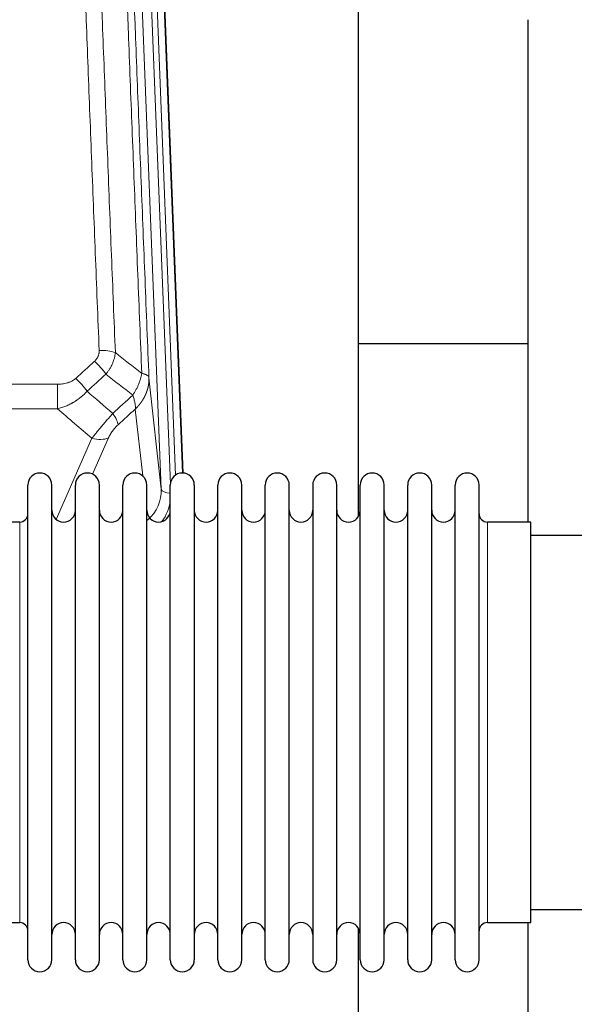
# Model space of a CAD drawing. Header units: inches. Extents: x 0 to 23760, y -13 to 16800.
# Tile 59 of 256: x 5545 to 5781, y 7648 to 8066. Entities that reach past the tile are written whole.
import ezdxf

# ---------------------------------------------------------------- set-up
doc = ezdxf.new("R2010")
doc.units = ezdxf.units.IN
doc.layers.add('1', color=7, linetype='Continuous', true_color=0xffffff)

msp = doc.modelspace()

# ---------------------------------------------------------------- linework, layer by layer
at = {"layer": '1', "color": 110, "linetype": 'Continuous', "lineweight": 13}
for p, q in [((5605.05, 7866.602), (5591.983, 8198.496)), ((5608.896, 7868.688), (5595.975, 8196.869)), ((5611.101, 7872.585), (5598.323, 8197.162)), ((5601.317, 8195.942), (5614.012, 7873.477)), ((5599.802, 7914.008), (5605.05, 7866.602)), ((5327.7, 7911.208), (5560.872, 7911.208)), ((5560.872, 7911.208), (5560.872, 7900.776)), ((5560.872, 7900.776), (5327.7, 7900.776)), ((5597.135, 7872.222), (5593.987, 7900.656)), ((5560.343, 7853.737), (5575.499, 7888.257)), ((5582.56, 7888.406), (5575.786, 7872.976)), ((5544.786, 7843.004), (5544.786, 7852.625)), ((5743.786, 7682.325), (5743.786, 7852.625)), ((5544.786, 7682.325), (5544.786, 7843.004))]:
    msp.add_line(p, q, dxfattribs=at)
at = {"layer": '1', "color": 2, "linetype": 'Continuous', "lineweight": 25}
for p, q in [((5601.69, 8192.683), (5614.257, 7873.471)), ((5688.946, 7855.011), (5688.946, 8080.394)), ((5760.946, 8066.203), (5760.946, 7852.625)), ((5760.939, 7928.346), (5688.897, 7928.346)), ((5548.286, 7856.974), (5548.286, 7868.375)), ((5558.486, 7856.974), (5558.486, 7868.375)), ((5568.486, 7856.974), (5568.486, 7868.375)), ((5578.686, 7856.974), (5578.686, 7868.375)), ((5588.686, 7856.974), (5588.686, 7868.375)), ((5598.886, 7856.974), (5598.886, 7868.375)), ((5608.886, 7856.974), (5608.886, 7868.375)), ((5619.086, 7868.375), (5619.086, 7856.974)), ((5629.086, 7856.974), (5629.086, 7868.375)), ((5639.286, 7856.974), (5639.286, 7868.375)), ((5649.286, 7666.575), (5649.286, 7868.375)), ((5659.486, 7666.575), (5659.486, 7868.375)), ((5669.486, 7868.375), (5669.486, 7666.575)), ((5679.686, 7666.575), (5679.686, 7868.375)), ((5689.686, 7666.575), (5689.686, 7868.375)), ((5699.886, 7666.575), (5699.886, 7868.375)), ((5709.886, 7666.575), (5709.886, 7868.375)), ((5720.086, 7666.575), (5720.086, 7868.375)), ((5730.086, 7666.575), (5730.086, 7868.375)), ((5740.286, 7666.575), (5740.286, 7868.375)), ((5548.286, 7666.575), (5548.286, 7856.974)), ((5558.486, 7666.575), (5558.486, 7856.974)), ((5568.486, 7666.575), (5568.486, 7856.974)), ((5578.686, 7666.575), (5578.686, 7856.974)), ((5588.686, 7666.575), (5588.686, 7856.974)), ((5598.886, 7666.575), (5598.886, 7856.974)), ((5608.886, 7666.575), (5608.886, 7856.974)), ((5619.086, 7856.974), (5619.086, 7666.575)), ((5629.086, 7666.575), (5629.086, 7856.974)), ((5639.286, 7666.575), (5639.286, 7856.974)), ((5544.786, 7852.625), (5526.286, 7852.625)), ((5762.286, 7852.625), (5743.786, 7852.625)), ((5762.286, 7682.325), (5762.286, 7852.625)), ((5858.286, 7846.975), (5762.286, 7846.975)), ((5762.286, 7687.975), (5858.286, 7687.975)), ((5526.286, 7682.325), (5544.786, 7682.325)), ((5743.786, 7682.325), (5762.286, 7682.325)), ((5760.946, 7682.328), (5760.946, 7643.122)), ((5688.946, 7643.122), (5688.946, 7679.949))]:
    msp.add_line(p, q, dxfattribs=at)
for centre, radius, start, end in [((5553.386, 7868.375), 5.1, 0, 180), ((5573.586, 7868.375), 5.1, 0, 180), ((5593.786, 7868.375), 5.1, 0, 180), ((5613.986, 7868.375), 5.1, 0, 180), ((5634.186, 7868.375), 5.1, 0, 180), ((5654.386, 7868.375), 5.1, 0, 180), ((5674.586, 7868.375), 5.1, 0, 180), ((5694.786, 7868.375), 5.1, 0, 180), ((5714.986, 7868.375), 5.1, 0, 180), ((5735.186, 7868.375), 5.1, 0, 180), ((5563.486, 7857.625), 5, 180, 0), ((5583.686, 7857.625), 5, 180, 0), ((5603.886, 7857.625), 5, 180, 0), ((5624.086, 7857.625), 5, 180, 0), ((5644.286, 7857.625), 5, 180, 0), ((5664.486, 7857.625), 5, 180, 0), ((5684.686, 7857.625), 5, 180, 0), ((5704.886, 7857.625), 5, 180, 0), ((5725.086, 7857.625), 5, 180, 0), ((5544.786, 7856.125), 3.5, 270, 0), ((5743.786, 7856.125), 3.5, 180, 270), ((5544.786, 7678.825), 3.5, 0, 90), ((5563.486, 7677.325), 5, 0, 180), ((5583.686, 7677.325), 5, 0, 180), ((5603.886, 7677.325), 5, 0, 180), ((5624.086, 7677.325), 5, 0, 180), ((5644.286, 7677.325), 5, 0, 180), ((5664.486, 7677.325), 5, 0, 180), ((5684.686, 7677.325), 5, 0, 180), ((5704.886, 7677.325), 5, 0, 180), ((5725.086, 7677.325), 5, 0, 180), ((5743.786, 7678.825), 3.5, 90, 180), ((5553.386, 7666.575), 5.1, 180, 0), ((5573.586, 7666.575), 5.1, 180, 0), ((5593.786, 7666.575), 5.1, 180, 0), ((5613.986, 7666.575), 5.1, 180, 0), ((5634.186, 7666.575), 5.1, 180, 0), ((5654.386, 7666.575), 5.1, 180, 0), ((5674.586, 7666.575), 5.1, 180, 0), ((5694.786, 7666.575), 5.1, 180, 0), ((5714.986, 7666.575), 5.1, 180, 0), ((5735.186, 7666.575), 5.1, 180, 0)]:
    msp.add_arc(centre, radius, start, end, dxfattribs=at)
at = {"layer": '1', "color": 110, "linetype": 'Continuous', "lineweight": 13}
for centre, major_axis, ratio, start_param, end_param in [((5578.611, 7921.299), (9.992, 0.404), 0.431453, 0.7935197, 1.5533391), ((5576.639, 7916.706), (-6.729, 7.397), 0.3051216, 4.2889758, 5.0360109), ((5568.631, 7909.413), (-6.736, 7.391), 0.3030979, 4.2875497, 5.03344), ((5579.586, 7900.026), (-6.719, 7.407), 0.3029797, 3.5431496, 4.2886573), ((5575.499, 7894.428), (9.156, -4.02), 0.5833249, 4.9631119, 5.806783), ((5585.022, 7866.104), (20.033, -0.591), 0.8872905, 5.5253333, 6.3444464), ((5609.042, 7866.822), (-3.997, -0.157), 0.4614673, 0.0341943, 1.5136497), ((5585.022, 7864.257), (24.034, -0.11), 0.8859493, 5.722211, 6.1681029)]:
    msp.add_ellipse(centre, major_axis=major_axis, ratio=ratio, start_param=start_param, end_param=end_param, dxfattribs=at)
for points, knots in [([(5578.611, 7925.616), (5578.054, 7939.447), (5576.953, 7966.977), (5575.346, 8007.881), (5574.303, 8034.889), (5573.533, 8055.048), (5573.15, 8065.103), (5572.772, 8075.121), (5572.521, 8081.791), (5572.395, 8085.122), (5571.772, 8101.757), (5571.281, 8114.995), (5570.555, 8134.744), (5570.315, 8141.308), (5569.84, 8154.399), (5569.604, 8160.925), (5568.902, 8180.448), (5567.981, 8206.328), (5567.091, 8231.906), (5566.653, 8244.619)], [0, 0, 0, 0, 0.125, 0.25, 0.375, 0.375, 0.4375, 0.46875, 0.46875, 0.5, 0.5, 0.625, 0.625, 0.6875, 0.6875, 0.75, 0.75, 0.875, 1, 1, 1, 1]), ([(5573.521, 8243.253), (5573.959, 8230.556), (5574.85, 8205.011), (5575.772, 8179.164), (5576.475, 8159.666), (5576.711, 8153.147), (5577.188, 8140.073), (5577.428, 8133.517), (5578.154, 8113.793), (5578.646, 8100.573), (5579.271, 8083.959), (5579.396, 8080.632), (5579.648, 8073.97), (5580.026, 8063.965), (5580.409, 8053.923), (5581.181, 8033.79), (5582.225, 8006.816), (5583.834, 7965.964), (5584.937, 7938.469), (5585.495, 7924.656)], [0, 0, 0, 0, 0.125, 0.25, 0.25, 0.3125, 0.3125, 0.375, 0.375, 0.5, 0.5, 0.53125, 0.53125, 0.5625, 0.625, 0.625, 0.75, 0.875, 1, 1, 1, 1]), ([(5596.747, 7915.788), (5596.175, 7929.841), (5595.048, 7957.812), (5593.402, 7999.364), (5592.336, 8026.795), (5591.548, 8047.268), (5591.156, 8057.479), (5590.705, 8069.347), (5590.512, 8074.424), (5590.384, 8077.807), (5590.32, 8079.497), (5590.002, 8087.943), (5589.622, 8098.05), (5589.184, 8109.794), (5588.998, 8114.816), (5588.873, 8118.162), (5588.812, 8119.834), (5588.255, 8134.871), (5587.283, 8161.445), (5585.872, 8200.839), (5584.963, 8226.788), (5584.517, 8239.685)], [0, 0, 0, 0, 0.125, 0.25, 0.375, 0.375, 0.4375, 0.46875, 0.484375, 0.484375, 0.5, 0.5, 0.5625, 0.59375, 0.609375, 0.609375, 0.625, 0.625, 0.75, 0.875, 1, 1, 1, 1]), ([(5587.607, 8236.676), (5588.052, 8223.829), (5588.957, 8197.978), (5590.364, 8158.734), (5591.334, 8132.26), (5591.889, 8117.281), (5591.951, 8115.615), (5592.074, 8112.282), (5592.26, 8107.278), (5592.697, 8095.579), (5593.076, 8085.511), (5593.394, 8077.097), (5593.457, 8075.413), (5593.585, 8072.044), (5593.777, 8066.986), (5594.227, 8055.162), (5594.617, 8044.989), (5595.404, 8024.594), (5596.467, 7997.267), (5598.108, 7955.872), (5599.232, 7928.008), (5599.802, 7914.008)], [0, 0, 0, 0, 0.125, 0.25, 0.375, 0.375, 0.390625, 0.390625, 0.40625, 0.4375, 0.5, 0.5, 0.515625, 0.515625, 0.53125, 0.5625, 0.625, 0.625, 0.75, 0.875, 1, 1, 1, 1]), ([(5578.611, 7925.616), (5578.62, 7925.403), (5578.618, 7925.19), (5578.601, 7924.924), (5578.597, 7924.871), (5578.587, 7924.764), (5578.581, 7924.711), (5578.562, 7924.552), (5578.547, 7924.446), (5578.491, 7924.133), (5578.443, 7923.926), (5578.322, 7923.519), (5578.25, 7923.319), (5578.124, 7923.022), (5578.079, 7922.924), (5578.007, 7922.778), (5577.982, 7922.73), (5577.931, 7922.633), (5577.904, 7922.585), (5577.77, 7922.349), (5577.652, 7922.166), (5577.396, 7921.813), (5577.258, 7921.643), (5576.963, 7921.315), (5576.806, 7921.157), (5576.639, 7921.005)], [0, 0, 0, 0, 0.125, 0.125, 0.15625, 0.15625, 0.1875, 0.1875, 0.25, 0.25, 0.375, 0.375, 0.5, 0.5, 0.5625, 0.5625, 0.59375, 0.59375, 0.625, 0.625, 0.75, 0.75, 0.875, 0.875, 1, 1, 1, 1]), ([(5585.495, 7924.656), (5585.458, 7924.262), (5585.405, 7923.867), (5585.317, 7923.373), (5585.298, 7923.274), (5585.259, 7923.076), (5585.238, 7922.977), (5585.172, 7922.68), (5585.124, 7922.482), (5584.968, 7921.892), (5584.726, 7921.108), (5584.418, 7920.332), (5584.162, 7919.753), (5584.05, 7919.512), (5583.932, 7919.272), (5583.884, 7919.176), (5583.86, 7919.128), (5583.786, 7918.985), (5583.736, 7918.889), (5583.482, 7918.415), (5583.264, 7918.041), (5582.799, 7917.306), (5582.304, 7916.582), (5581.752, 7915.882), (5581.462, 7915.538)], [0, 0, 0, 0, 0.125, 0.125, 0.15625, 0.15625, 0.1875, 0.1875, 0.25, 0.25, 0.375, 0.5, 0.5, 0.5625, 0.578125, 0.578125, 0.59375, 0.59375, 0.625, 0.625, 0.75, 0.75, 0.875, 1, 1, 1, 1]), ([(5596.747, 7915.788), (5596.618, 7915.044), (5596.439, 7914.281), (5595.983, 7912.737), (5595.705, 7911.955), (5595.217, 7910.781), (5595.043, 7910.39), (5594.671, 7909.609), (5594.473, 7909.22), (5593.847, 7908.058), (5593.385, 7907.291), (5592.882, 7906.543)], [0, 0, 0, 0, 0.25, 0.25, 0.5, 0.5, 0.625, 0.625, 0.75, 0.75, 1, 1, 1, 1]), ([(5599.802, 7914.008), (5599.772, 7914.212), (5599.682, 7914.407), (5599.459, 7914.682), (5599.371, 7914.77), (5599.165, 7914.939), (5599.047, 7915.02), (5598.786, 7915.173), (5598.642, 7915.246), (5598.328, 7915.381), (5598.158, 7915.445), (5597.794, 7915.561), (5597.6, 7915.614), (5597.189, 7915.71), (5596.973, 7915.752), (5596.747, 7915.788)], [0, 0, 0, 0, 0.25, 0.25, 0.375, 0.375, 0.5, 0.5, 0.625, 0.625, 0.75, 0.75, 0.875, 0.875, 1, 1, 1, 1]), ([(5568.631, 7913.683), (5568.505, 7913.568), (5568.375, 7913.458), (5568.174, 7913.298), (5568.106, 7913.246), (5567.968, 7913.145), (5567.898, 7913.095), (5567.546, 7912.853), (5567.252, 7912.677), (5566.641, 7912.359), (5566.325, 7912.216), (5565.918, 7912.056), (5565.836, 7912.025), (5565.671, 7911.965), (5565.588, 7911.936), (5565.34, 7911.852), (5565.174, 7911.8), (5564.673, 7911.655), (5564.335, 7911.573), (5563.656, 7911.436), (5563.313, 7911.38), (5562.624, 7911.293), (5562.276, 7911.26), (5561.578, 7911.218), (5561.226, 7911.208), (5560.872, 7911.208)], [0, 0, 0, 0, 0.0625, 0.0625, 0.09375, 0.09375, 0.125, 0.125, 0.25, 0.25, 0.375, 0.375, 0.40625, 0.40625, 0.4375, 0.4375, 0.5, 0.5, 0.625, 0.625, 0.75, 0.75, 0.875, 0.875, 1, 1, 1, 1]), ([(5599.802, 7914.008), (5599.803, 7913.988), (5599.804, 7913.948), (5599.806, 7913.889), (5599.808, 7913.829), (5599.809, 7913.769), (5599.81, 7913.709), (5599.811, 7913.65), (5599.812, 7913.59), (5599.812, 7913.53), (5599.812, 7913.471), (5599.812, 7913.411), (5599.812, 7913.351), (5599.812, 7913.292), (5599.811, 7913.232), (5599.81, 7913.173), (5599.809, 7913.113), (5599.807, 7913.054), (5599.805, 7912.994), (5599.804, 7912.935), (5599.801, 7912.875), (5599.799, 7912.816), (5599.796, 7912.756), (5599.794, 7912.697), (5599.791, 7912.637), (5599.787, 7912.578), (5599.784, 7912.519), (5599.78, 7912.459), (5599.776, 7912.4), (5599.772, 7912.341), (5599.767, 7912.281), (5599.763, 7912.222), (5599.758, 7912.163), (5599.753, 7912.104), (5599.747, 7912.045), (5599.742, 7911.985), (5599.736, 7911.926), (5599.73, 7911.867), (5599.724, 7911.808), (5599.717, 7911.749), (5599.71, 7911.69), (5599.703, 7911.631), (5599.696, 7911.572), (5599.689, 7911.514), (5599.681, 7911.455), (5599.673, 7911.396), (5599.665, 7911.337), (5599.657, 7911.278), (5599.649, 7911.22), (5599.64, 7911.161), (5599.631, 7911.103), (5599.622, 7911.044), (5599.613, 7910.985), (5599.603, 7910.927), (5599.593, 7910.868), (5599.583, 7910.81), (5599.573, 7910.752), (5599.563, 7910.693), (5599.552, 7910.635), (5599.541, 7910.577), (5599.53, 7910.519), (5599.519, 7910.461), (5599.507, 7910.403), (5599.495, 7910.345), (5599.483, 7910.287), (5599.471, 7910.229), (5599.459, 7910.171), (5599.446, 7910.113), (5599.434, 7910.055), (5599.421, 7909.997), (5599.407, 7909.94), (5599.394, 7909.882), (5599.38, 7909.824), (5599.367, 7909.767), (5599.353, 7909.709), (5599.338, 7909.652), (5599.324, 7909.595), (5599.309, 7909.537), (5599.294, 7909.48), (5599.279, 7909.423), (5599.264, 7909.366), (5599.249, 7909.309), (5599.233, 7909.252), (5599.217, 7909.195), (5599.201, 7909.138), (5599.185, 7909.081), (5599.168, 7909.024), (5599.152, 7908.967), (5599.135, 7908.911), (5599.118, 7908.854), (5599.1, 7908.798), (5599.083, 7908.741), (5599.065, 7908.685), (5599.047, 7908.628), (5599.029, 7908.572), (5599.011, 7908.516), (5598.993, 7908.46), (5598.974, 7908.404), (5598.955, 7908.348), (5598.936, 7908.292), (5598.917, 7908.236), (5598.898, 7908.18), (5598.878, 7908.124), (5598.858, 7908.069), (5598.838, 7908.013), (5598.818, 7907.957), (5598.798, 7907.902), (5598.777, 7907.847), (5598.756, 7907.791), (5598.735, 7907.736), (5598.714, 7907.681), (5598.693, 7907.626), (5598.672, 7907.571), (5598.65, 7907.516), (5598.628, 7907.461), (5598.606, 7907.406), (5598.584, 7907.351), (5598.561, 7907.297), (5598.539, 7907.242), (5598.516, 7907.188), (5598.493, 7907.133), (5598.47, 7907.079), (5598.447, 7907.025), (5598.423, 7906.97), (5598.399, 7906.916), (5598.376, 7906.862), (5598.351, 7906.808), (5598.327, 7906.755), (5598.303, 7906.701), (5598.278, 7906.647), (5598.254, 7906.593), (5598.229, 7906.54), (5598.204, 7906.487), (5598.178, 7906.433), (5598.153, 7906.38), (5598.127, 7906.327), (5598.102, 7906.274), (5598.076, 7906.221), (5598.05, 7906.168), (5598.023, 7906.115), (5597.997, 7906.062), (5597.97, 7906.009), (5597.943, 7905.957), (5597.916, 7905.904), (5597.889, 7905.852), (5597.862, 7905.799), (5597.835, 7905.747), (5597.807, 7905.695), (5597.779, 7905.643), (5597.751, 7905.591), (5597.723, 7905.539), (5597.695, 7905.487), (5597.666, 7905.436), (5597.638, 7905.384), (5597.609, 7905.332), (5597.58, 7905.281), (5597.551, 7905.23), (5597.522, 7905.178), (5597.492, 7905.127), (5597.463, 7905.076), (5597.433, 7905.025), (5597.403, 7904.974), (5597.373, 7904.924), (5597.343, 7904.873), (5597.313, 7904.822), (5597.282, 7904.772), (5597.252, 7904.722), (5597.221, 7904.671), (5597.19, 7904.621), (5597.159, 7904.571), (5597.128, 7904.521), (5597.096, 7904.471), (5597.065, 7904.421), (5597.033, 7904.371), (5597.001, 7904.322), (5596.969, 7904.272), (5596.937, 7904.223), (5596.905, 7904.174), (5596.872, 7904.124), (5596.84, 7904.075), (5596.807, 7904.026), (5596.774, 7903.977), (5596.741, 7903.929), (5596.708, 7903.88), (5596.675, 7903.831), (5596.641, 7903.783), (5596.608, 7903.734), (5596.574, 7903.686), (5596.54, 7903.638), (5596.506, 7903.59), (5596.472, 7903.542), (5596.438, 7903.494), (5596.403, 7903.446), (5596.369, 7903.398), (5596.334, 7903.351), (5596.299, 7903.303), (5596.264, 7903.256), (5596.229, 7903.209), (5596.194, 7903.162), (5596.159, 7903.115), (5596.123, 7903.068), (5596.088, 7903.021), (5596.052, 7902.974), (5596.016, 7902.928), (5595.98, 7902.881), (5595.944, 7902.835), (5595.908, 7902.788), (5595.871, 7902.742), (5595.835, 7902.696), (5595.798, 7902.65), (5595.761, 7902.604), (5595.724, 7902.558), (5595.687, 7902.513), (5595.65, 7902.467), (5595.613, 7902.422), (5595.576, 7902.377), (5595.538, 7902.331), (5595.501, 7902.286), (5595.463, 7902.241), (5595.425, 7902.196), (5595.387, 7902.152), (5595.349, 7902.107), (5595.311, 7902.062), (5595.272, 7902.018), (5595.234, 7901.974), (5595.195, 7901.929), (5595.157, 7901.885), (5595.118, 7901.841), (5595.079, 7901.798), (5595.04, 7901.754), (5595.001, 7901.71), (5594.961, 7901.667), (5594.922, 7901.623), (5594.883, 7901.58), (5594.843, 7901.537), (5594.803, 7901.494), (5594.763, 7901.451), (5594.724, 7901.408), (5594.684, 7901.365), (5594.643, 7901.323), (5594.603, 7901.28), (5594.563, 7901.238), (5594.522, 7901.195), (5594.482, 7901.153), (5594.441, 7901.111), (5594.4, 7901.069), (5594.359, 7901.027), (5594.319, 7900.986), (5594.277, 7900.944), (5594.236, 7900.903), (5594.195, 7900.861), (5594.154, 7900.82), (5594.112, 7900.779), (5594.071, 7900.738), (5594.029, 7900.697), (5594.001, 7900.67), (5593.987, 7900.656)], [0, 0, 0, 0, 0.0042303, 0.0084583, 0.0126838, 0.016907, 0.0211277, 0.0253461, 0.0295621, 0.0337757, 0.037987, 0.0421959, 0.0464023, 0.0506064, 0.0548082, 0.0590075, 0.0632045, 0.0673991, 0.0715913, 0.0757811, 0.0799686, 0.0841537, 0.0883364, 0.0925167, 0.0966947, 0.1008703, 0.1050435, 0.1092144, 0.1133829, 0.117549, 0.1217128, 0.1258741, 0.1300332, 0.1341898, 0.1383441, 0.1424961, 0.1466456, 0.1507929, 0.1549377, 0.1590802, 0.1632203, 0.1673581, 0.1714935, 0.1756266, 0.1797573, 0.1838856, 0.1880116, 0.1921352, 0.1962565, 0.2003755, 0.204492, 0.2086063, 0.2127182, 0.2168277, 0.2209349, 0.2250397, 0.2291422, 0.2332423, 0.2373401, 0.2414356, 0.2455287, 0.2496195, 0.2537079, 0.257794, 0.2618777, 0.2659591, 0.2700382, 0.2741149, 0.2781893, 0.2822614, 0.2863311, 0.2903985, 0.2944635, 0.2985262, 0.3025866, 0.3066447, 0.3107004, 0.3147538, 0.3188048, 0.3228536, 0.3269, 0.3309441, 0.3349858, 0.3390253, 0.3430624, 0.3470972, 0.3511296, 0.3551598, 0.3591876, 0.3632131, 0.3672363, 0.3712571, 0.3752757, 0.3792919, 0.3833058, 0.3873174, 0.3913267, 0.3953337, 0.3993384, 0.4033407, 0.4073408, 0.4113385, 0.4153339, 0.419327, 0.4233179, 0.4273064, 0.4312926, 0.4352765, 0.4392581, 0.4432373, 0.4472143, 0.451189, 0.4551614, 0.4591315, 0.4630993, 0.4670648, 0.471028, 0.4749889, 0.4789475, 0.4829038, 0.4868578, 0.4908095, 0.494759, 0.4987061, 0.502651, 0.5065936, 0.5105338, 0.5144718, 0.5184076, 0.522341, 0.5262721, 0.530201, 0.5341276, 0.5380519, 0.5419739, 0.5458936, 0.5498111, 0.5537262, 0.5576392, 0.5615498, 0.5654581, 0.5693642, 0.573268, 0.5771696, 0.5810688, 0.5849658, 0.5888606, 0.592753, 0.5966432, 0.6005311, 0.6044168, 0.6083002, 0.6121813, 0.6160602, 0.6199368, 0.6238111, 0.6276832, 0.6315531, 0.6354206, 0.6392859, 0.643149, 0.6470098, 0.6508684, 0.6547247, 0.6585787, 0.6624305, 0.66628, 0.6701273, 0.6739724, 0.6778152, 0.6816557, 0.685494, 0.6893301, 0.6931639, 0.6969955, 0.7008248, 0.7046519, 0.7084768, 0.7122994, 0.7161198, 0.7199379, 0.7237539, 0.7275675, 0.731379, 0.7351882, 0.7389952, 0.7427999, 0.7466024, 0.7504027, 0.7542008, 0.7579966, 0.7617902, 0.7655816, 0.7693708, 0.7731577, 0.7769424, 0.7807249, 0.7845052, 0.7882833, 0.7920591, 0.7958327, 0.7996042, 0.8033734, 0.8071403, 0.8109051, 0.8146677, 0.818428, 0.8221862, 0.8259421, 0.8296958, 0.8334474, 0.8371967, 0.8409438, 0.8446887, 0.8484314, 0.8521719, 0.8559102, 0.8596463, 0.8633802, 0.867112, 0.8708415, 0.8745688, 0.8782939, 0.8820169, 0.8857376, 0.8894562, 0.8931726, 0.8968867, 0.9005987, 0.9043086, 0.9080162, 0.9117216, 0.9154249, 0.919126, 0.9228249, 0.9265216, 0.9302161, 0.9339085, 0.9375987, 0.9412867, 0.9449725, 0.9486562, 0.9523377, 0.956017, 0.9596942, 0.9633691, 0.967042, 0.9707126, 0.9743811, 0.9780474, 0.9817116, 0.9853736, 0.9890334, 0.9926911, 0.9963466, 1, 1, 1, 1]), ([(5573.448, 7908.227), (5573.248, 7907.998), (5573.043, 7907.774), (5572.726, 7907.442), (5572.619, 7907.332), (5572.402, 7907.115), (5572.292, 7907.007), (5571.739, 7906.476), (5571.279, 7906.07), (5570.322, 7905.292), (5569.825, 7904.921), (5569.184, 7904.479), (5569.054, 7904.391), (5568.858, 7904.262), (5568.793, 7904.219), (5568.661, 7904.134), (5568.595, 7904.092), (5568.264, 7903.882), (5567.93, 7903.678), (5567.59, 7903.483), (5567.454, 7903.405), (5567.385, 7903.367), (5567.18, 7903.252), (5567.042, 7903.177), (5566.629, 7902.956), (5566.351, 7902.814), (5565.514, 7902.405), (5564.949, 7902.154), (5563.805, 7901.692), (5563.228, 7901.481), (5562.059, 7901.099), (5561.469, 7900.928), (5560.872, 7900.776)], [0, 0, 0, 0, 0.0625, 0.0625, 0.09375, 0.09375, 0.125, 0.125, 0.25, 0.25, 0.375, 0.375, 0.40625, 0.40625, 0.421875, 0.421875, 0.4375, 0.4375, 0.5, 0.515625, 0.515625, 0.53125, 0.53125, 0.5625, 0.5625, 0.625, 0.625, 0.75, 0.75, 0.875, 0.875, 1, 1, 1, 1]), ([(5592.882, 7906.543), (5592.988, 7906.259), (5593.088, 7905.977), (5593.276, 7905.42), (5593.363, 7905.144), (5593.522, 7904.602), (5593.595, 7904.335), (5593.724, 7903.811), (5593.78, 7903.554), (5593.877, 7903.053), (5593.917, 7902.809), (5593.979, 7902.335), (5594.002, 7902.105), (5594.042, 7901.44), (5594.033, 7901.029), (5593.987, 7900.656)], [0, 0, 0, 0, 0.125, 0.125, 0.25, 0.25, 0.375, 0.375, 0.5, 0.5, 0.625, 0.625, 0.75, 0.75, 1, 1, 1, 1]), ([(5584.394, 7898.836), (5584.011, 7898.398), (5583.24, 7897.514), (5582.465, 7896.615), (5581.881, 7895.934), (5581.686, 7895.706), (5581.442, 7895.42), (5581.393, 7895.363), (5581.295, 7895.249), (5581.149, 7895.077), (5581.003, 7894.906), (5580.519, 7894.336), (5580.136, 7893.882), (5579.377, 7892.979), (5579.001, 7892.53), (5578.536, 7891.971), (5578.444, 7891.859), (5578.259, 7891.637), (5577.984, 7891.305), (5577.714, 7890.977), (5577.18, 7890.328), (5576.832, 7889.903), (5576.323, 7889.277), (5576.155, 7889.07), (5575.906, 7888.762), (5575.824, 7888.66), (5575.66, 7888.457), (5575.579, 7888.357), (5575.499, 7888.257)], [0, 0, 0, 0, 0.125, 0.25, 0.25, 0.3125, 0.3125, 0.328125, 0.328125, 0.34375, 0.375, 0.375, 0.5, 0.5, 0.625, 0.625, 0.65625, 0.65625, 0.6875, 0.75, 0.75, 0.875, 0.875, 0.9375, 0.9375, 0.96875, 0.96875, 1, 1, 1, 1]), ([(5582.56, 7888.406), (5582.586, 7888.464), (5582.612, 7888.522), (5582.664, 7888.638), (5582.691, 7888.696), (5582.774, 7888.872), (5582.832, 7888.99), (5583.011, 7889.345), (5583.14, 7889.584), (5583.348, 7889.947), (5583.419, 7890.068), (5583.531, 7890.252), (5583.588, 7890.344), (5583.646, 7890.436), (5583.685, 7890.498), (5583.705, 7890.529), (5583.885, 7890.807), (5584.052, 7891.052), (5584.403, 7891.538), (5584.586, 7891.779), (5584.827, 7892.078), (5584.9, 7892.167), (5584.974, 7892.256), (5585.023, 7892.316), (5585.048, 7892.345), (5585.174, 7892.493), (5585.275, 7892.61), (5585.582, 7892.952), (5585.79, 7893.173), (5586.213, 7893.6), (5586.429, 7893.806), (5586.648, 7894.004)], [0, 0, 0, 0, 0.03125, 0.03125, 0.0625, 0.0625, 0.125, 0.125, 0.25, 0.25, 0.3125, 0.3125, 0.34375, 0.359375, 0.359375, 0.375, 0.375, 0.5, 0.5, 0.625, 0.625, 0.65625, 0.671875, 0.671875, 0.6875, 0.6875, 0.75, 0.75, 0.875, 0.875, 1, 1, 1, 1])]:
    msp.add_open_spline(points, degree=3, knots=knots, dxfattribs=at)
for points in [[(5585.495, 7924.656), (5589.247, 7921.704), (5592.998, 7918.749), (5596.747, 7915.788)], [(5568.631, 7913.683), (5571.3, 7916.126), (5573.97, 7918.566), (5576.639, 7921.005)], [(5581.462, 7915.538), (5578.79, 7913.103), (5576.119, 7910.666), (5573.448, 7908.227)], [(5592.882, 7906.543), (5589.077, 7909.546), (5585.27, 7912.544), (5581.462, 7915.538)], [(5573.448, 7908.227), (5577.095, 7905.096), (5580.744, 7901.965), (5584.394, 7898.836)], [(5584.394, 7898.836), (5587.223, 7901.407), (5590.052, 7903.976), (5592.882, 7906.543)], [(5575.499, 7888.257), (5570.62, 7892.427), (5565.744, 7896.601), (5560.872, 7900.776)], [(5593.987, 7900.656), (5591.54, 7898.441), (5589.094, 7896.223), (5586.648, 7894.004)]]:
    msp.add_open_spline(points, degree=3, dxfattribs=at)

doc.saveas('drawing.dxf')
